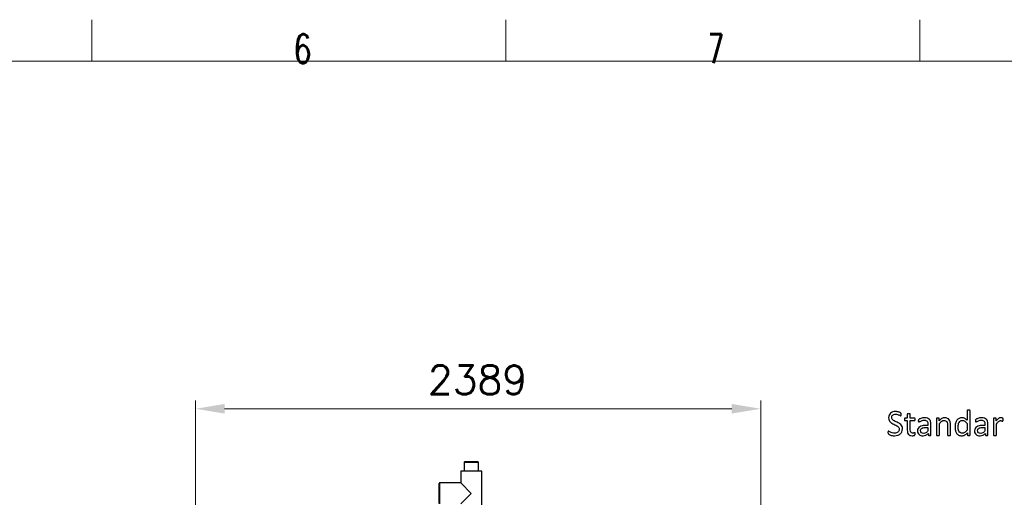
# Model space of a CAD drawing. Header units: inches. Extents: x 0 to 20790, y -12 to 14700.
# Tile 109 of 132: x 8340 to 12502, y 12679 to 14700. Entities that reach past the tile are written whole.
import ezdxf

# ---------------------------------------------------------------- set-up
doc = ezdxf.new("R2010")
doc.units = ezdxf.units.IN
for name, color, linetype, true_color in [('1', 7, 'Continuous', 0xffffff), ('210', 7, 'Continuous', 0xffffff), ('254', 7, 'Continuous', 0xffffff)]:
    doc.layers.add(name, color=color, linetype=linetype, true_color=true_color)
doc.styles.add('latin_extended', font='simplex.shx')
doc.dimstyles.get("Standard").update_dxf_attribs({"dimtxt": 0.18, "dimasz": 0.18, "dimexe": 0.18, "dimexo": 0.0625, "dimgap": 0.09, "dimtad": 0, "dimtih": 1, "dimtoh": 1, "dimdec": 4, "dimzin": 0, "dimdsep": 46, "dimtxsty": 'Standard', "dimcen": 0.09, "dimadec": 0, "dimazin": 0, "dimtfac": 1, "dimtdec": 4, "dimtofl": 0, "dimtmove": 0, "dimatfit": 3, "dimfxl": 1, "dimtolj": 1, "dimtzin": 0, "dimarcsym": 0})

# ---------------------------------------------------------------- blocks, each defined once
blk = doc.blocks.new('_U0')
at = {"layer": '254', "color": 3, "linetype": 'Continuous', "lineweight": 13, "transparency": 16777216}
for p, q in [((9083.5, 11650.6), (9083.5, 13088.9)), ((11472.6, 10327), (11472.6, 13088.9)), ((9206, 13053.9), (11350.1, 13053.9))]:
    blk.add_line(p, q, dxfattribs=at)
at = {"layer": '254', "color": 3, "transparency": 16777216}
for points in [[(9206, 13074.3), (9206, 13033.5), (9083.5, 13053.9)], [(11350.1, 13033.5), (11350.1, 13074.3), (11472.6, 13053.9)]]:
    blk.add_solid(points, dxfattribs=at)
at = {"layer": 'Defpoints', "color": 0, "transparency": 16777216}
for p in [(11472.6, 13053.9), (9083.5, 11615.6), (11472.6, 10292)]:
    blk.add_point(p, dxfattribs=at)
at = {"layer": '254', "color": 2, "lineweight": 13, "transparency": 16777216, "insert": (10065.1, 13237.6), "char_height": 122.5, "attachment_point": 1, "style": 'latin_extended'}
blk.add_mtext('\\A1;2389', dxfattribs=at)

msp = doc.modelspace()

# ---------------------------------------------------------------- linework, layer by layer
at = {"layer": '1', "color": 2, "linetype": 'Continuous', "lineweight": 25}
for p, q in [((10220.389, 12829.561), (10218.389, 12827.561)), ((10218.389, 12827.561), (10218.389, 12789.561)), ((10218.389, 12827.561), (10228.068, 12827.561)), ((10229.426, 12829.561), (10220.389, 12829.561)), ((10228.068, 12827.561), (10278.689, 12827.561)), ((10276.689, 12829.561), (10229.426, 12829.561)), ((10278.689, 12827.561), (10276.689, 12829.561)), ((10278.689, 12789.561), (10278.689, 12827.561)), ((10204.089, 12789.561), (10204.089, 12740.011)), ((10292.297, 12789.561), (10204.089, 12789.561)), ((10292.989, 12789.561), (10292.297, 12789.561)), ((10292.989, 12599.561), (10292.989, 12789.561)), ((10114.539, 12740.011), (10112.539, 12738.011)), ((10112.539, 12653.111), (10112.539, 12738.011)), ((10204.089, 12740.011), (10114.539, 12740.011)), ((10114.539, 12740.011), (10114.539, 12651.111)), ((10204.089, 12740.011), (10248.539, 12695.561)), ((10248.539, 12695.561), (10204.089, 12651.111))]:
    msp.add_line(p, q, dxfattribs=at)
at = {"layer": '210', "color": 7, "linetype": 'Continuous', "lineweight": 18}
for p, q in [((8645, 14525), (8645, 14700)), ((10395, 14525), (10395, 14700)), ((12145, 14525), (12145, 14700)), ((175, 14525), (20615, 14525))]:
    msp.add_line(p, q, dxfattribs=at)
at = {"layer": '254', "color": 2, "linetype": 'Continuous', "lineweight": 25}
for points, knots in [([(12056.195, 13040.056), (12054.205, 13040.691), (12052.127, 13041.21), (12047.654, 13041.955), (12045.434, 13042.162), (12038.913, 13042.162), (12034.903, 13041.585), (12027.459, 13039.277), (12024.257, 13037.604), (12018.904, 13033.172), (12016.784, 13030.448), (12013.731, 13023.939), (12013.004, 13020.235), (12013.004, 13012.041), (12013.639, 13008.55), (12014.966, 13005.665)], [0, 0, 0, 0, 0.08594504, 0.08594504, 0.17081819, 0.17081819, 0.33833098, 0.33833098, 0.50584378, 0.50584378, 0.67247521, 0.67247521, 0.83854412, 0.83854412, 1, 1, 1, 1]), ([(12030.46, 13027.073), (12031.787, 13028.313), (12033.489, 13029.294), (12037.586, 13030.795), (12040.01, 13031.17), (12045.751, 13031.17), (12048.434, 13030.795), (12053.192, 13029.286), (12055.243, 13028.486), (12058.74, 13026.709), (12060.206, 13025.89), (12062.629, 13024.447), (12063.524, 13024.072), (12064.447, 13024.072), (12064.764, 13024.187), (12065.053, 13024.418)], [0, 0, 0, 0, 0.1422127, 0.1422127, 0.28442541, 0.28442541, 0.43700779, 0.43700779, 0.59128188, 0.59128188, 0.74354941, 0.74354941, 0.89581695, 0.89581695, 1, 1, 1, 1]), ([(12065.457, 13034.805), (12065.313, 13035.093), (12064.995, 13035.469), (12064.014, 13036.449), (12063.004, 13037.084), (12059.923, 13038.712), (12058.157, 13039.392), (12056.195, 13040.056)], [0, 0, 0, 0, 0.33169907, 0.33169907, 0.66339814, 0.66339814, 1, 1, 1, 1]), ([(12066.034, 13027.303), (12066.12, 13028.025), (12066.149, 13028.861), (12066.149, 13030.737), (12066.12, 13031.545), (12066.092, 13032.151)], [0, 0, 0, 0, 0.49230769, 0.49230769, 1, 1, 1, 1]), ([(12092.491, 13031.775), (12092.318, 13031.458), (12092.231, 13031.141), (12092.231, 13025.284), (12092.231, 13019.802), (12092.231, 13014.32)], [0, 0, 0, 0, 0.06403941, 0.06403941, 1, 1, 1, 1]), ([(12095.463, 13033.074), (12094.655, 13032.987), (12093.991, 13032.814), (12093.01, 13032.353), (12092.693, 13032.093), (12092.491, 13031.775)], [0, 0, 0, 0, 0.5, 0.5, 1, 1, 1, 1]), ([(12101.695, 13033.074), (12100.887, 13033.189), (12099.819, 13033.247), (12097.309, 13033.247), (12096.27, 13033.189), (12095.463, 13033.074)], [0, 0, 0, 0, 0.50574713, 0.50574713, 1, 1, 1, 1]), ([(12104.926, 13014.32), (12104.926, 13019.802), (12104.926, 13025.284), (12104.926, 13031.141), (12104.81, 13031.458), (12104.407, 13032.093), (12104.089, 13032.353), (12103.166, 13032.814), (12102.502, 13032.987), (12101.695, 13033.074)], [0, 0, 0, 0, 0.82969432, 0.82969432, 0.88646288, 0.88646288, 0.94323144, 0.94323144, 1, 1, 1, 1]), ([(12345.145, 13046.576), (12344.943, 13046.259), (12344.857, 13045.913), (12344.857, 13032.131), (12344.857, 13018.725), (12344.857, 13005.318)], [0, 0, 0, 0, 0.02721563, 0.02721563, 1, 1, 1, 1]), ([(12357.292, 13046.576), (12357.061, 13046.923), (12356.715, 13047.182), (12355.791, 13047.529), (12355.157, 13047.702), (12353.512, 13047.929), (12352.445, 13048.019), (12349.935, 13048.019), (12348.925, 13047.932), (12347.339, 13047.697), (12346.674, 13047.529), (12346.184, 13047.355)], [0, 0, 0, 0, 0.2045478, 0.2045478, 0.40909559, 0.40909559, 0.606724, 0.606724, 0.79986086, 0.79986086, 1, 1, 1, 1]), ([(12357.378, 12941.989), (12357.551, 12942.306), (12357.638, 12942.653), (12357.638, 12977.236), (12357.638, 13011.387), (12357.638, 13045.913), (12357.523, 13046.259), (12357.292, 13046.576)], [0, 0, 0, 0, 0.01237964, 0.01237964, 0.98927098, 0.98927098, 1, 1, 1, 1]), ([(12014.966, 13005.665), (12016.265, 13002.751), (12017.967, 13000.241), (12022.179, 12995.913), (12024.574, 12994.066), (12029.87, 12990.843), (12032.652, 12989.421), (12038.284, 12986.808), (12041.048, 12985.526), (12043.731, 12984.257)], [0, 0, 0, 0, 0.24982651, 0.24982651, 0.49965302, 0.49965302, 0.74828137, 0.74828137, 1, 1, 1, 1]), ([(12040.76, 13000.616), (12038.048, 13001.914), (12035.624, 13003.299), (12031.387, 13006.391), (12029.652, 13008.146), (12027.126, 13012.165), (12026.449, 13014.551), (12026.449, 13019.225), (12026.795, 13021.014), (12028.133, 13024.386), (12029.132, 13025.861), (12030.46, 13027.073)], [0, 0, 0, 0, 0.23203863, 0.23203863, 0.46053874, 0.46053874, 0.68670381, 0.68670381, 0.84219229, 0.84219229, 1, 1, 1, 1]), ([(12069.207, 12956.617), (12070.91, 12960.252), (12071.775, 12964.407), (12071.775, 12973.033), (12071.112, 12976.438), (12068.526, 12982.242), (12066.784, 12984.747), (12062.514, 12989.017), (12060.09, 12990.864), (12054.666, 12993.98), (12051.896, 12995.422), (12049.069, 12996.721)], [0, 0, 0, 0, 0.22926448, 0.22926448, 0.42314864, 0.42314864, 0.61543242, 0.61543242, 0.80771621, 0.80771621, 1, 1, 1, 1]), ([(12080.2, 13011.464), (12080.056, 13010.8), (12079.998, 13009.992), (12079.998, 13007.165), (12080.229, 13005.809), (12081.152, 13004.193), (12081.758, 13003.76), (12085.768, 13003.76), (12089, 13003.76), (12092.231, 13003.76)], [0, 0, 0, 0, 0.07953561, 0.07953561, 0.2292497, 0.2292497, 0.37896378, 0.37896378, 1, 1, 1, 1]), ([(12092.231, 13014.32), (12089.029, 13014.32), (12085.826, 13014.32), (12082.191, 13014.32), (12081.845, 13014.234), (12081.498, 13014.032)], [0, 0, 0, 0, 0.88095238, 0.88095238, 1, 1, 1, 1]), ([(12092.231, 13003.76), (12092.231, 12990.277), (12092.231, 12976.794), (12092.231, 12959.3), (12092.606, 12955.838), (12093.356, 12952.895)], [0, 0, 0, 0, 0.77075316, 0.77075316, 1, 1, 1, 1]), ([(12123.766, 13014.032), (12123.478, 13014.234), (12123.102, 13014.32), (12116.774, 13014.32), (12110.85, 13014.32), (12104.926, 13014.32)], [0, 0, 0, 0, 0.06382979, 0.06382979, 1, 1, 1, 1]), ([(12104.926, 13003.76), (12110.85, 13003.76), (12116.774, 13003.76), (12123.478, 13003.76), (12124.083, 13004.193), (12125.007, 13005.809), (12125.237, 13007.165), (12125.237, 13009.992), (12125.18, 13010.8), (12125.093, 13011.464)], [0, 0, 0, 0, 0.75027595, 0.75027595, 0.84893236, 0.84893236, 0.94758878, 0.94758878, 1, 1, 1, 1]), ([(12120.246, 12951.77), (12119.525, 12951.51), (12118.688, 12951.279), (12116.842, 12950.818), (12115.803, 12950.702), (12110.985, 12950.702), (12108.446, 12951.914), (12105.606, 12956.783), (12104.926, 12960.396), (12104.926, 12978.025), (12104.926, 12990.893), (12104.926, 13003.76)], [0, 0, 0, 0, 0.06040673, 0.06040673, 0.12081345, 0.12081345, 0.30645364, 0.30645364, 0.49374521, 0.49374521, 1, 1, 1, 1]), ([(12140.327, 13008.377), (12139.634, 13007.713), (12139.202, 13007.021), (12138.855, 13005.52), (12138.769, 13004.511), (12138.769, 13002.462), (12138.798, 13001.77), (12139.024, 13000.471), (12139.173, 12999.952), (12139.634, 12999.144), (12139.923, 12998.827), (12140.212, 12998.625)], [0, 0, 0, 0, 0.2639114, 0.2639114, 0.5278228, 0.5278228, 0.68976843, 0.68976843, 0.84488422, 0.84488422, 1, 1, 1, 1]), ([(12140.212, 12998.625), (12140.529, 12998.423), (12140.875, 12998.308), (12141.914, 12998.308), (12142.837, 12998.683), (12145.376, 13000.183), (12146.934, 13000.991), (12150.685, 13002.78), (12152.849, 13003.616), (12157.845, 13005.069), (12160.639, 13005.463), (12166.697, 13005.463), (12169.15, 13005.117), (12173.157, 13003.723), (12174.776, 13002.722), (12177.287, 12999.982), (12178.209, 12998.279), (12178.757, 12996.23)], [0, 0, 0, 0, 0.09392922, 0.09392922, 0.22543014, 0.22543014, 0.35693105, 0.35693105, 0.48843197, 0.48843197, 0.62175643, 0.62175643, 0.74767398, 0.74767398, 0.87522072, 0.87522072, 1, 1, 1, 1]), ([(12186.086, 13009.127), (12183.922, 13011.291), (12181.094, 13012.964), (12174.112, 13015.215), (12169.9, 13015.763), (12162.254, 13015.763), (12159.6, 13015.532), (12154.379, 13014.546), (12151.954, 13013.945), (12147.569, 13012.445), (12145.607, 13011.637), (12142.225, 13009.86), (12141.019, 13009.069), (12140.327, 13008.377)], [0, 0, 0, 0, 0.24171167, 0.24171167, 0.48342334, 0.48342334, 0.61196364, 0.61196364, 0.74188324, 0.74188324, 0.87180283, 0.87180283, 1, 1, 1, 1]), ([(12178.757, 12996.23), (12179.334, 12994.182), (12179.623, 12991.816), (12179.623, 12987.363), (12179.623, 12985.565), (12179.623, 12983.766)], [0, 0, 0, 0, 0.59611231, 0.59611231, 1, 1, 1, 1]), ([(12191.625, 12941.614), (12192.029, 12941.931), (12192.231, 12942.393), (12192.231, 12958.569), (12192.231, 12974.139), (12192.231, 12994.009), (12191.741, 12997.759), (12189.779, 13004.222), (12188.221, 13006.934), (12186.086, 13009.127)], [0, 0, 0, 0, 0.02445652, 0.02445652, 0.65295031, 0.65295031, 0.82647516, 0.82647516, 1, 1, 1, 1]), ([(12215.774, 13013.339), (12215.63, 13013.08), (12215.543, 13012.733), (12215.543, 12989.229), (12215.543, 12966.157), (12215.543, 12942.653), (12215.63, 12942.306), (12215.803, 12942.047)], [0, 0, 0, 0, 0.01807955, 0.01807955, 0.98192045, 0.98192045, 1, 1, 1, 1]), ([(12225.843, 13014.118), (12225.439, 13014.349), (12224.862, 13014.493), (12223.391, 13014.663), (12222.439, 13014.695), (12220.131, 13014.695), (12219.179, 13014.666), (12217.736, 13014.493), (12217.159, 13014.349), (12216.236, 13013.887), (12215.918, 13013.628), (12215.774, 13013.339)], [0, 0, 0, 0, 0.20015118, 0.20015118, 0.39270738, 0.39270738, 0.59513825, 0.59513825, 0.79756913, 0.79756913, 1, 1, 1, 1]), ([(12226.997, 13003.155), (12226.997, 13006.203), (12226.997, 13009.252), (12226.997, 13012.733), (12226.911, 13013.08), (12226.738, 13013.339)], [0, 0, 0, 0, 0.87569061, 0.87569061, 1, 1, 1, 1]), ([(12274.862, 12942.047), (12275.064, 12942.306), (12275.18, 12942.653), (12275.18, 12957.165), (12275.18, 12971.245), (12275.18, 12990.229), (12274.747, 12994.441), (12273.072, 13001.488), (12271.66, 13004.539), (12267.76, 13009.758), (12265.197, 13011.868), (12258.907, 13014.984), (12255.012, 13015.763), (12246.443, 13015.763), (12242.549, 13014.753), (12234.781, 13010.726), (12230.892, 13007.511), (12226.997, 13003.155)], [0, 0, 0, 0, 0.01022497, 0.01022497, 0.34287738, 0.34287738, 0.45876039, 0.45876039, 0.57486059, 0.57486059, 0.68953053, 0.68953053, 0.80420047, 0.80420047, 0.90238661, 0.90238661, 1, 1, 1, 1]), ([(12227.921, 12942.047), (12228.123, 12942.306), (12228.238, 12942.653), (12228.238, 12959.213), (12228.238, 12975.342), (12228.238, 12991.47)], [0, 0, 0, 0, 0.0261324, 0.0261324, 1, 1, 1, 1]), ([(12228.238, 12991.47), (12231.729, 12995.826), (12235.047, 12999.144), (12241.433, 13003.632), (12244.597, 13004.77), (12250.252, 13004.77), (12252.416, 13004.309), (12256.143, 13002.474), (12257.667, 13001.135), (12260.019, 12997.635), (12260.927, 12995.567), (12262.188, 12990.754), (12262.485, 12987.575), (12262.485, 12970.11), (12262.485, 12956.598), (12262.485, 12942.653), (12262.572, 12942.306), (12262.774, 12942.047)], [0, 0, 0, 0, 0.1301177, 0.1301177, 0.25945184, 0.25945184, 0.36056762, 0.36056762, 0.46043315, 0.46043315, 0.55917391, 0.55917391, 0.65652991, 0.65652991, 0.98934058, 0.98934058, 1, 1, 1, 1]), ([(12344.857, 13005.318), (12341.568, 13008.752), (12338.25, 13011.348), (12331.522, 13014.887), (12327.834, 13015.763), (12318.919, 13015.763), (12314.62, 13014.868), (12307.176, 13011.233), (12304.06, 13008.608), (12299.04, 13001.856), (12297.136, 12997.759), (12294.595, 12988.173), (12293.933, 12982.785), (12293.933, 12971.822), (12294.453, 12967.032), (12296.48, 12957.939), (12298.117, 12954.02), (12302.596, 12947.302), (12305.503, 12944.615), (12312.693, 12940.672), (12317.015, 12939.681), (12326.767, 12939.681), (12331.066, 12940.777), (12338.901, 12945.213), (12342.693, 12948.279), (12346.328, 12952.231)], [0, 0, 0, 0, 0.07728368, 0.07728368, 0.15536411, 0.15536411, 0.24961835, 0.24961835, 0.34387259, 0.34387259, 0.43812683, 0.43812683, 0.53252318, 0.53252318, 0.61225602, 0.61225602, 0.69258141, 0.69258141, 0.77211479, 0.77211479, 0.85241199, 0.85241199, 0.92632192, 0.92632192, 1, 1, 1, 1]), ([(12344.857, 12964.089), (12342.866, 12961.55), (12340.962, 12959.444), (12337.37, 12956.026), (12335.653, 12954.597), (12332.364, 12952.462), (12330.777, 12951.683), (12327.634, 12950.752), (12326.016, 12950.529), (12320.996, 12950.529), (12318.227, 12951.308), (12313.816, 12954.458), (12312.052, 12956.53), (12309.358, 12961.689), (12308.446, 12964.666), (12307.354, 12971.332), (12307.09, 12974.736), (12307.09, 12981.516), (12307.407, 12984.747), (12308.678, 12991.1), (12309.715, 12993.951), (12312.543, 12998.971), (12314.36, 13000.991), (12318.886, 13004.084), (12321.631, 13004.857), (12328.353, 13004.857), (12331.7, 13003.732), (12334.903, 13001.51)], [0, 0, 0, 0, 0.04748925, 0.04748925, 0.0953627, 0.0953627, 0.14323615, 0.14323615, 0.1919252, 0.1919252, 0.28682757, 0.28682757, 0.38033118, 0.38033118, 0.47259302, 0.47259302, 0.56408036, 0.56408036, 0.65027505, 0.65027505, 0.73662371, 0.73662371, 0.82297237, 0.82297237, 0.9080672, 0.9080672, 1, 1, 1, 1]), ([(12381.354, 13008.377), (12380.662, 13007.713), (12380.229, 13007.021), (12379.883, 13005.52), (12379.796, 13004.511), (12379.796, 13002.462), (12379.825, 13001.77), (12380.051, 13000.471), (12380.2, 12999.952), (12380.662, 12999.144), (12380.95, 12998.827), (12381.239, 12998.625)], [0, 0, 0, 0, 0.2639114, 0.2639114, 0.5278228, 0.5278228, 0.68976843, 0.68976843, 0.84488422, 0.84488422, 1, 1, 1, 1]), ([(12381.239, 12998.625), (12381.556, 12998.423), (12381.902, 12998.308), (12382.941, 12998.308), (12383.864, 12998.683), (12386.403, 13000.183), (12387.961, 13000.991), (12391.712, 13002.78), (12393.876, 13003.616), (12398.873, 13005.069), (12401.666, 13005.463), (12407.725, 13005.463), (12410.177, 13005.117), (12414.184, 13003.723), (12415.803, 13002.722), (12418.314, 12999.982), (12419.236, 12998.279), (12419.785, 12996.23)], [0, 0, 0, 0, 0.09392922, 0.09392922, 0.22543014, 0.22543014, 0.35693105, 0.35693105, 0.48843197, 0.48843197, 0.62175643, 0.62175643, 0.74767398, 0.74767398, 0.87522072, 0.87522072, 1, 1, 1, 1]), ([(12427.113, 13009.127), (12424.949, 13011.291), (12422.122, 13012.964), (12415.139, 13015.215), (12410.927, 13015.763), (12403.281, 13015.763), (12400.627, 13015.532), (12395.406, 13014.546), (12392.981, 13013.945), (12388.596, 13012.445), (12386.634, 13011.637), (12383.252, 13009.86), (12382.046, 13009.069), (12381.354, 13008.377)], [0, 0, 0, 0, 0.24171167, 0.24171167, 0.48342334, 0.48342334, 0.61196364, 0.61196364, 0.74188324, 0.74188324, 0.87180283, 0.87180283, 1, 1, 1, 1]), ([(12419.785, 12996.23), (12420.362, 12994.182), (12420.65, 12991.816), (12420.65, 12987.363), (12420.65, 12985.565), (12420.65, 12983.766)], [0, 0, 0, 0, 0.59611231, 0.59611231, 1, 1, 1, 1]), ([(12432.652, 12941.614), (12433.056, 12941.931), (12433.258, 12942.393), (12433.258, 12958.569), (12433.258, 12974.139), (12433.258, 12994.009), (12432.768, 12997.759), (12430.806, 13004.222), (12429.248, 13006.934), (12427.113, 13009.127)], [0, 0, 0, 0, 0.02445652, 0.02445652, 0.65295031, 0.65295031, 0.82647516, 0.82647516, 1, 1, 1, 1]), ([(12456.801, 13013.339), (12456.657, 13013.08), (12456.57, 13012.733), (12456.57, 12989.229), (12456.57, 12966.157), (12456.57, 12942.653), (12456.657, 12942.306), (12456.83, 12942.047)], [0, 0, 0, 0, 0.01807955, 0.01807955, 0.98192045, 0.98192045, 1, 1, 1, 1]), ([(12466.871, 13014.118), (12466.467, 13014.349), (12465.89, 13014.493), (12464.418, 13014.663), (12463.466, 13014.695), (12461.158, 13014.695), (12460.206, 13014.666), (12458.763, 13014.493), (12458.186, 13014.349), (12457.263, 13013.887), (12456.946, 13013.628), (12456.801, 13013.339)], [0, 0, 0, 0, 0.20015118, 0.20015118, 0.39270738, 0.39270738, 0.59513825, 0.59513825, 0.79756913, 0.79756913, 1, 1, 1, 1]), ([(12468.025, 13002.231), (12468.025, 13005.588), (12468.025, 13008.944), (12468.025, 13012.733), (12467.938, 13013.08), (12467.765, 13013.339)], [0, 0, 0, 0, 0.8857868, 0.8857868, 1, 1, 1, 1]), ([(12478.123, 13013.108), (12476.622, 13012.127), (12475.036, 13010.743), (12471.718, 13007.251), (12469.929, 13005.001), (12468.025, 13002.231)], [0, 0, 0, 0, 0.49576545, 0.49576545, 1, 1, 1, 1]), ([(12468.948, 12942.047), (12469.15, 12942.306), (12469.265, 12942.653), (12469.265, 12958.261), (12469.265, 12973.437), (12469.265, 12988.613)], [0, 0, 0, 0, 0.02772643, 0.02772643, 1, 1, 1, 1]), ([(12474.199, 12995.769), (12475.67, 12997.73), (12477.113, 12999.288), (12479.825, 13001.654), (12481.123, 13002.491), (12483.571, 13003.54), (12484.845, 13003.76), (12487.182, 13003.76), (12488.192, 13003.674), (12490.038, 13003.27), (12490.875, 13003.039), (12491.625, 13002.808)], [0, 0, 0, 0, 0.21115487, 0.21115487, 0.42230974, 0.42230974, 0.63771967, 0.63771967, 0.81885983, 0.81885983, 1, 1, 1, 1]), ([(12489.231, 13015.647), (12488.394, 13015.734), (12487.615, 13015.763), (12485.48, 13015.763), (12484.008, 13015.59), (12482.537, 13015.186)], [0, 0, 0, 0, 0.31081081, 0.31081081, 1, 1, 1, 1]), ([(12494.395, 13014.551), (12493.645, 13014.811), (12492.808, 13015.042), (12490.962, 13015.445), (12490.067, 13015.59), (12489.231, 13015.647)], [0, 0, 0, 0, 0.5, 0.5, 1, 1, 1, 1]), ([(12493.616, 13002.116), (12494.193, 13001.885), (12494.712, 13001.77), (12495.52, 13001.77), (12495.838, 13001.885), (12496.299, 13002.347), (12496.501, 13002.693), (12496.645, 13003.126)], [0, 0, 0, 0, 0.33333333, 0.33333333, 0.66666667, 0.66666667, 1, 1, 1, 1]), ([(12496.963, 13004.915), (12497.021, 13005.694), (12497.049, 13006.646), (12497.049, 13008.954), (12497.021, 13009.877), (12496.963, 13011.262), (12496.934, 13011.81), (12496.761, 13012.503), (12496.674, 13012.82), (12496.588, 13013.051)], [0, 0, 0, 0, 0.24074074, 0.24074074, 0.49382716, 0.49382716, 0.74691358, 0.74691358, 1, 1, 1, 1]), ([(12010.696, 12956.357), (12010.581, 12955.607), (12010.523, 12954.655), (12010.523, 12951.943), (12010.667, 12950.673), (12011.244, 12948.769), (12011.677, 12947.99), (12012.859, 12946.749), (12013.899, 12946.028), (12015.428, 12945.163)], [0, 0, 0, 0, 0.18869625, 0.18869625, 0.45480635, 0.45480635, 0.72091646, 0.72091646, 1, 1, 1, 1]), ([(12011.908, 12959.127), (12011.619, 12958.925), (12011.36, 12958.608), (12010.956, 12957.684), (12010.783, 12957.078), (12010.696, 12956.357)], [0, 0, 0, 0, 0.5, 0.5, 1, 1, 1, 1]), ([(12016.034, 12958.088), (12014.735, 12958.954), (12013.726, 12959.387), (12012.572, 12959.387), (12012.225, 12959.3), (12011.908, 12959.127)], [0, 0, 0, 0, 0.625, 0.625, 1, 1, 1, 1]), ([(12015.428, 12945.163), (12016.928, 12944.268), (12018.804, 12943.432), (12023.282, 12941.803), (12025.815, 12941.095), (12031.503, 12939.992), (12034.585, 12939.681), (12042.693, 12939.681), (12047.136, 12940.316), (12055.379, 12942.91), (12058.994, 12944.816), (12065.094, 12949.88), (12067.476, 12952.981), (12069.207, 12956.617)], [0, 0, 0, 0, 0.13487111, 0.13487111, 0.27185533, 0.27185533, 0.41045214, 0.41045214, 0.60759415, 0.60759415, 0.80434542, 0.80434542, 1, 1, 1, 1]), ([(12050.916, 12980.102), (12053.022, 12978.602), (12054.724, 12976.842), (12057.284, 12972.827), (12057.926, 12970.437), (12057.926, 12964.984), (12057.465, 12962.676), (12055.608, 12958.555), (12054.291, 12956.819), (12050.855, 12954.023), (12048.809, 12952.924), (12044.054, 12951.377), (12041.423, 12950.991), (12034.73, 12950.991), (12031.383, 12951.452), (12025.613, 12953.241), (12023.131, 12954.193), (12021.083, 12955.232)], [0, 0, 0, 0, 0.11933116, 0.11933116, 0.24067664, 0.24067664, 0.35335458, 0.35335458, 0.46735314, 0.46735314, 0.58346044, 0.58346044, 0.69789438, 0.69789438, 0.84894719, 0.84894719, 1, 1, 1, 1]), ([(12093.356, 12952.895), (12094.078, 12949.923), (12095.289, 12947.5), (12098.564, 12943.65), (12100.656, 12942.22), (12105.791, 12940.316), (12108.879, 12939.854), (12113.639, 12939.854), (12114.822, 12939.912), (12116.005, 12940.085)], [0, 0, 0, 0, 0.30206654, 0.30206654, 0.60152588, 0.60152588, 0.90098522, 0.90098522, 1, 1, 1, 1]), ([(12124.199, 12952.664), (12123.968, 12952.78), (12123.708, 12952.837), (12123.045, 12952.837), (12122.583, 12952.722), (12122.093, 12952.491)], [0, 0, 0, 0, 0.34782609, 0.34782609, 1, 1, 1, 1]), ([(12124.92, 12944.615), (12125.122, 12945.48), (12125.237, 12946.663), (12125.237, 12949.087), (12125.18, 12949.837), (12125.093, 12950.471)], [0, 0, 0, 0, 0.61904762, 0.61904762, 1, 1, 1, 1]), ([(12179.623, 12983.766), (12176.44, 12983.766), (12173.256, 12983.766), (12164.678, 12983.766), (12159.831, 12983.305), (12151.233, 12981.4), (12147.569, 12979.987), (12141.625, 12976.178), (12139.346, 12973.784), (12136.16, 12968.049), (12135.364, 12964.666), (12135.364, 12957.425), (12135.941, 12954.453), (12138.26, 12949.236), (12139.865, 12947.009), (12144.02, 12943.432), (12146.53, 12942.047), (12149.502, 12941.123)], [0, 0, 0, 0, 0.08181594, 0.08181594, 0.22048283, 0.22048283, 0.35914972, 0.35914972, 0.49781661, 0.49781661, 0.63755509, 0.63755509, 0.75762667, 0.75762667, 0.87881334, 0.87881334, 1, 1, 1, 1]), ([(12179.623, 12959.935), (12176.478, 12956.444), (12173.506, 12953.847), (12167.806, 12950.45), (12164.707, 12949.606), (12157.263, 12949.606), (12154.089, 12950.673), (12149.531, 12954.943), (12148.377, 12957.8), (12148.377, 12963.484), (12148.78, 12965.359), (12149.559, 12966.975)], [0, 0, 0, 0, 0.19229361, 0.19229361, 0.38373841, 0.38373841, 0.62179585, 0.62179585, 0.85985328, 0.85985328, 1, 1, 1, 1]), ([(12149.502, 12941.123), (12152.445, 12940.171), (12155.734, 12939.681), (12163.524, 12939.681), (12167.476, 12940.575), (12174.885, 12944.194), (12178.267, 12946.692), (12181.296, 12949.923)], [0, 0, 0, 0, 0.30533666, 0.30533666, 0.65429284, 0.65429284, 1, 1, 1, 1]), ([(12149.559, 12966.975), (12150.367, 12968.561), (12151.608, 12969.946), (12154.993, 12972.241), (12157.119, 12973.149), (12159.686, 12973.726)], [0, 0, 0, 0, 0.502912, 0.502912, 1, 1, 1, 1]), ([(12181.296, 12949.923), (12181.296, 12947.615), (12181.296, 12945.307), (12181.296, 12942.393), (12181.469, 12941.931), (12181.845, 12941.614)], [0, 0, 0, 0, 0.79207921, 0.79207921, 1, 1, 1, 1]), ([(12346.328, 12952.231), (12346.328, 12949.183), (12346.328, 12946.134), (12346.328, 12942.653), (12346.415, 12942.306), (12346.645, 12941.989)], [0, 0, 0, 0, 0.87569061, 0.87569061, 1, 1, 1, 1]), ([(12420.65, 12983.766), (12417.467, 12983.766), (12414.283, 12983.766), (12405.705, 12983.766), (12400.858, 12983.305), (12392.26, 12981.4), (12388.596, 12979.987), (12382.652, 12976.178), (12380.373, 12973.784), (12377.187, 12968.049), (12376.392, 12964.666), (12376.392, 12957.425), (12376.969, 12954.453), (12379.287, 12949.236), (12380.892, 12947.009), (12385.047, 12943.432), (12387.557, 12942.047), (12390.529, 12941.123)], [0, 0, 0, 0, 0.08181594, 0.08181594, 0.22048283, 0.22048283, 0.35914972, 0.35914972, 0.49781661, 0.49781661, 0.63755509, 0.63755509, 0.75762667, 0.75762667, 0.87881334, 0.87881334, 1, 1, 1, 1]), ([(12420.65, 12959.935), (12417.505, 12956.444), (12414.534, 12953.847), (12408.833, 12950.45), (12405.734, 12949.606), (12398.29, 12949.606), (12395.116, 12950.673), (12390.558, 12954.943), (12389.404, 12957.8), (12389.404, 12963.484), (12389.808, 12965.359), (12390.587, 12966.975)], [0, 0, 0, 0, 0.19229361, 0.19229361, 0.38373841, 0.38373841, 0.62179585, 0.62179585, 0.85985328, 0.85985328, 1, 1, 1, 1]), ([(12390.529, 12941.123), (12393.472, 12940.171), (12396.761, 12939.681), (12404.551, 12939.681), (12408.504, 12940.575), (12415.913, 12944.194), (12419.294, 12946.692), (12422.323, 12949.923)], [0, 0, 0, 0, 0.30533666, 0.30533666, 0.65429284, 0.65429284, 1, 1, 1, 1]), ([(12390.587, 12966.975), (12391.394, 12968.561), (12392.635, 12969.946), (12396.02, 12972.241), (12398.146, 12973.149), (12400.714, 12973.726)], [0, 0, 0, 0, 0.502912, 0.502912, 1, 1, 1, 1]), ([(12422.323, 12949.923), (12422.323, 12947.615), (12422.323, 12945.307), (12422.323, 12942.393), (12422.497, 12941.931), (12422.872, 12941.614)], [0, 0, 0, 0, 0.79207921, 0.79207921, 1, 1, 1, 1]), ([(12116.005, 12940.085), (12117.188, 12940.229), (12118.313, 12940.431), (12120.39, 12940.893), (12121.343, 12941.181), (12122.15, 12941.527)], [0, 0, 0, 0, 0.5, 0.5, 1, 1, 1, 1]), ([(12181.845, 12941.614), (12182.191, 12941.297), (12182.768, 12941.066), (12184.356, 12940.782), (12185.422, 12940.691), (12188.163, 12940.691), (12189.202, 12940.777), (12190.644, 12941.066), (12191.192, 12941.297), (12191.625, 12941.614)], [0, 0, 0, 0, 0.25398059, 0.25398059, 0.49917578, 0.49917578, 0.74958789, 0.74958789, 1, 1, 1, 1]), ([(12215.803, 12942.047), (12216.005, 12941.758), (12216.322, 12941.499), (12217.303, 12941.095), (12217.967, 12940.95), (12218.775, 12940.835)], [0, 0, 0, 0, 0.5, 0.5, 1, 1, 1, 1]), ([(12218.775, 12940.835), (12219.583, 12940.748), (12220.621, 12940.691), (12223.131, 12940.691), (12224.199, 12940.748), (12225.007, 12940.835)], [0, 0, 0, 0, 0.49425287, 0.49425287, 1, 1, 1, 1]), ([(12225.007, 12940.835), (12225.815, 12940.95), (12226.478, 12941.095), (12227.401, 12941.499), (12227.719, 12941.758), (12227.921, 12942.047)], [0, 0, 0, 0, 0.5, 0.5, 1, 1, 1, 1]), ([(12262.774, 12942.047), (12262.976, 12941.758), (12263.322, 12941.499), (12264.245, 12941.095), (12264.88, 12940.95), (12265.716, 12940.835)], [0, 0, 0, 0, 0.5, 0.5, 1, 1, 1, 1]), ([(12265.716, 12940.835), (12266.524, 12940.748), (12267.563, 12940.691), (12270.102, 12940.691), (12271.112, 12940.748), (12271.948, 12940.835)], [0, 0, 0, 0, 0.51136364, 0.51136364, 1, 1, 1, 1]), ([(12271.948, 12940.835), (12272.756, 12940.95), (12273.391, 12941.095), (12274.314, 12941.499), (12274.66, 12941.758), (12274.862, 12942.047)], [0, 0, 0, 0, 0.5, 0.5, 1, 1, 1, 1]), ([(12346.645, 12941.989), (12346.847, 12941.7), (12347.165, 12941.441), (12348.088, 12941.095), (12348.694, 12940.95), (12349.415, 12940.835)], [0, 0, 0, 0, 0.5, 0.5, 1, 1, 1, 1]), ([(12349.415, 12940.835), (12350.108, 12940.748), (12351.031, 12940.691), (12353.108, 12940.691), (12354.003, 12940.748), (12354.724, 12940.835)], [0, 0, 0, 0, 0.51388889, 0.51388889, 1, 1, 1, 1]), ([(12422.872, 12941.614), (12423.218, 12941.297), (12423.795, 12941.066), (12425.383, 12940.782), (12426.449, 12940.691), (12429.19, 12940.691), (12430.229, 12940.777), (12431.671, 12941.066), (12432.22, 12941.297), (12432.652, 12941.614)], [0, 0, 0, 0, 0.25398059, 0.25398059, 0.49917578, 0.49917578, 0.74958789, 0.74958789, 1, 1, 1, 1]), ([(12456.83, 12942.047), (12457.032, 12941.758), (12457.349, 12941.499), (12458.33, 12941.095), (12458.994, 12940.95), (12459.802, 12940.835)], [0, 0, 0, 0, 0.5, 0.5, 1, 1, 1, 1]), ([(12459.802, 12940.835), (12460.61, 12940.748), (12461.648, 12940.691), (12464.158, 12940.691), (12465.226, 12940.748), (12466.034, 12940.835)], [0, 0, 0, 0, 0.49425287, 0.49425287, 1, 1, 1, 1]), ([(12466.034, 12940.835), (12466.842, 12940.95), (12467.505, 12941.095), (12468.428, 12941.499), (12468.746, 12941.758), (12468.948, 12942.047)], [0, 0, 0, 0, 0.5, 0.5, 1, 1, 1, 1])]:
    msp.add_open_spline(points, degree=3, knots=knots, dxfattribs=at)
for points in [[(12065.861, 13033.737), (12065.745, 13034.17), (12065.63, 13034.545), (12065.457, 13034.805)], [(12066.092, 13032.151), (12066.034, 13032.785), (12065.947, 13033.305), (12065.861, 13033.737)], [(12346.184, 13047.355), (12345.665, 13047.182), (12345.318, 13046.923), (12345.145, 13046.576)], [(12049.069, 12996.721), (12046.27, 12998.048), (12043.501, 12999.346), (12040.76, 13000.616)], [(12065.053, 13024.418), (12065.313, 13024.649), (12065.543, 13025.024), (12065.688, 13025.515)], [(12065.688, 13025.515), (12065.861, 13026.005), (12065.976, 13026.582), (12066.034, 13027.303)], [(12080.69, 13013.108), (12080.489, 13012.676), (12080.315, 13012.127), (12080.2, 13011.464)], [(12081.498, 13014.032), (12081.152, 13013.859), (12080.892, 13013.57), (12080.69, 13013.108)], [(12124.574, 13013.108), (12124.343, 13013.57), (12124.083, 13013.859), (12123.766, 13014.032)], [(12125.093, 13011.464), (12124.978, 13012.127), (12124.805, 13012.676), (12124.574, 13013.108)], [(12226.738, 13013.339), (12226.565, 13013.628), (12226.276, 13013.887), (12225.843, 13014.118)], [(12334.903, 13001.51), (12338.105, 12999.26), (12341.423, 12996.028), (12344.857, 12991.787)], [(12344.857, 12991.787), (12344.857, 12982.554), (12344.857, 12973.322), (12344.857, 12964.089)], [(12467.765, 13013.339), (12467.592, 13013.628), (12467.303, 13013.887), (12466.871, 13014.118)], [(12469.265, 12988.613), (12471.054, 12991.441), (12472.699, 12993.836), (12474.199, 12995.769)], [(12482.537, 13015.186), (12481.066, 13014.811), (12479.594, 13014.118), (12478.123, 13013.108)], [(12491.625, 13002.808), (12492.347, 13002.578), (12493.01, 13002.347), (12493.616, 13002.116)], [(12495.953, 13013.772), (12495.665, 13014.032), (12495.116, 13014.291), (12494.395, 13014.551)], [(12496.588, 13013.051), (12496.472, 13013.282), (12496.27, 13013.512), (12495.953, 13013.772)], [(12496.645, 13003.126), (12496.819, 13003.559), (12496.905, 13004.164), (12496.963, 13004.915)], [(12021.083, 12955.232), (12019.034, 12956.242), (12017.332, 12957.194), (12016.034, 12958.088)], [(12043.731, 12984.257), (12046.415, 12983.016), (12048.809, 12981.631), (12050.916, 12980.102)], [(12122.093, 12952.491), (12121.573, 12952.26), (12120.939, 12952.029), (12120.246, 12951.77)], [(12124.747, 12951.914), (12124.603, 12952.289), (12124.43, 12952.52), (12124.199, 12952.664)], [(12125.093, 12950.471), (12124.978, 12951.077), (12124.862, 12951.568), (12124.747, 12951.914)], [(12159.686, 12973.726), (12162.254, 12974.332), (12165.284, 12974.62), (12168.775, 12974.62)], [(12168.775, 12974.62), (12172.391, 12974.62), (12176.007, 12974.62), (12179.623, 12974.62)], [(12179.623, 12974.62), (12179.623, 12969.725), (12179.623, 12964.83), (12179.623, 12959.935)], [(12400.714, 12973.726), (12403.281, 12974.332), (12406.311, 12974.62), (12409.802, 12974.62)], [(12409.802, 12974.62), (12413.418, 12974.62), (12417.034, 12974.62), (12420.65, 12974.62)], [(12420.65, 12974.62), (12420.65, 12969.725), (12420.65, 12964.83), (12420.65, 12959.935)], [(12122.15, 12941.527), (12122.987, 12941.902), (12123.593, 12942.278), (12123.997, 12942.681)], [(12123.997, 12942.681), (12124.43, 12943.085), (12124.718, 12943.749), (12124.92, 12944.615)], [(12354.724, 12940.835), (12355.416, 12940.95), (12355.993, 12941.095), (12356.455, 12941.268)], [(12356.455, 12941.268), (12356.888, 12941.441), (12357.176, 12941.7), (12357.378, 12941.989)]]:
    msp.add_open_spline(points, degree=3, dxfattribs=at)

# ---------------------------------------------------------------- texts
at = {"layer": '210', "color": 211, "linetype": 'Continuous', "lineweight": 18, "char_height": 122.5, "attachment_point": 7, "line_spacing_factor": 0.963855, "style": 'latin_extended'}
for s, insert in [('\\W0.7067;6', (9498.412, 14515.64)), ('\\W0.6563;7', (11248.412, 14515.64))]:
    msp.add_mtext(s, dxfattribs=dict(at, insert=insert))

# ---------------------------------------------------------------- dimensions: what is measured, and where the dimension line sits
at = {"layer": '254', "color": 2, "linetype": 'Continuous', "lineweight": 13}
dim = msp.add_linear_dim(base=(11472.592, 13053.873), p1=(9083.539, 11615.561), p2=(11472.592, 10291.954), dimstyle='Standard', override={"dimscale": 35, "dimtxt": 3.5, "dimasz": 3.5, "dimexe": 1, "dimexo": 1, "dimgap": 1.75, "dimtad": 1, "dimtih": 1, "dimtoh": 0, "dimdec": 0, "dimlfac": 1, "dimzin": 8, "dimdsep": 46, "dimlunit": 2, "dimtxsty": 'latin_extended', "dimsah": 1, "dimse1": 0, "dimse2": 0, "dimsd1": 0, "dimsd2": 0, "dimclrd": 3, "dimclre": 3, "dimclrt": 2, "dimtol": 0, "dimtm": -0.1, "dimtfac": 0.714286, "dimtdec": 3, "dimtofl": 1, "dimtmove": 0, "dimtzin": 8, "dimlwd": 13, "dimlwe": 13}, dxfattribs=at)
dim.commit()
dim.dimension.update_dxf_attribs({"geometry": '_U0', "text_midpoint": (10278.066, 13053.873), "dimtype": 160})

doc.saveas('drawing.dxf')
